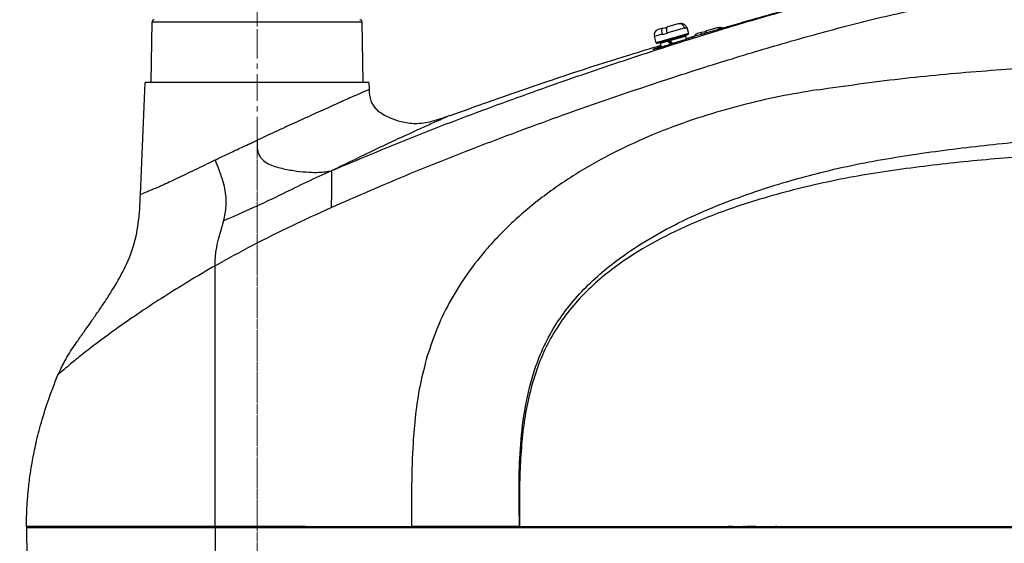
# Model space of a CAD drawing. Header units: millimetres. Extents: x 7590 to 10884, y -1862 to 419.
# Tile 39 of 83: x 8083 to 8317, y -630 to -505. Entities that reach past the tile are written whole.
import ezdxf

# ---------------------------------------------------------------- set-up
doc = ezdxf.new("R2010")
doc.units = ezdxf.units.MM
doc.header["$PDSIZE"] = -1
doc.linetypes.add('CENTER', pattern=[10.16, 6.35, -1.27, 1.27, -1.27])
doc.layers.add('D中心线OR符号线', color=7, linetype='Continuous')
doc.styles.get("Standard").update_dxf_attribs({"font": 'times.ttf'})
doc.dimstyles.new('ISO-25', dxfattribs={"dimtxt": 18, "dimasz": 15, "dimexe": 1.25, "dimexo": 0.625, "dimtad": 1, "dimtoh": 1, "dimtxsty": 'Standard', "dimcen": 2.5, "dimadec": 0, "dimazin": 0, "dimtfac": 1, "dimtmove": 0, "dimatfit": 3, "dimfxl": 1, "dimarcsym": 0})

# ---------------------------------------------------------------- blocks, each defined once
blk = doc.blocks.new('*D101')
at = {"color": 0, "lineweight": -2}
for p, q in [((8138.52, -345.27), (7958.2, -345.27)), ((7959.45, -891.27), (7959.45, -357.27)), ((8671.02, -903.27), (7958.2, -903.27))]:
    blk.add_line(p, q, dxfattribs=at)
at = {"color": 0}
for points in [[(7961.45, -357.27), (7957.45, -357.27), (7959.45, -345.27)], [(7957.45, -891.27), (7961.45, -891.27), (7959.45, -903.27)]]:
    blk.add_solid(points, dxfattribs=at)
at = {"layer": 'Defpoints', "color": 0}
for p in [(7959.45, -345.27), (8139.14, -345.27), (8671.64, -903.27)]:
    blk.add_point(p, dxfattribs=at)
at = {"color": 0, "insert": (7951.2, -623.26), "char_height": 15, "attachment_point": 5, "rotation": 90}
blk.add_mtext('558', dxfattribs=at)
blk = doc.blocks.new('*D104')
at = {"color": 0, "lineweight": -2}
for p, q in [((8440.34, -471.68), (8006.71, -471.68)), ((8007.96, -483.68), (8007.96, -658.27)), ((8093.27, -670.27), (8006.71, -670.27))]:
    blk.add_line(p, q, dxfattribs=at)
at = {"color": 0}
for points in [[(8009.96, -483.68), (8005.96, -483.68), (8007.96, -471.68)], [(8005.96, -658.27), (8009.96, -658.27), (8007.96, -670.27)]]:
    blk.add_solid(points, dxfattribs=at)
at = {"layer": 'Defpoints', "color": 0}
for p in [(8440.97, -471.68), (8007.96, -670.27), (8093.89, -670.27)]:
    blk.add_point(p, dxfattribs=at)
at = {"color": 0, "insert": (7999.68, -562.72), "char_height": 15, "attachment_point": 5, "rotation": 90}
blk.add_mtext('198.6', dxfattribs=at)

msp = doc.modelspace()

# ---------------------------------------------------------------- linework, layer by layer
at = {"color": 7, "lineweight": 25}
for p, q in [((8113.88, -520.269), (8114.133, -505.761)), ((8164.151, -505.761), (8164.404, -520.269)), ((8235.947, -507.304), (8234.82, -507.625)), ((8235.947, -507.304), (8236.667, -507.099)), ((8236.667, -507.099), (8237.02, -506.998)), ((8236.797, -507.554), (8236.667, -507.099)), ((8236.908, -508.382), (8241.096, -507.189)), ((8239.558, -506.275), (8237.02, -506.998)), ((8239.558, -506.275), (8239.983, -506.154)), ((8240.013, -506.146), (8239.983, -506.154)), ((8241.096, -507.189), (8241.151, -507.381)), ((8241.576, -507.26), (8241.151, -507.381)), ((8241.576, -507.26), (8241.521, -507.068)), ((8241.619, -507.04), (8242.058, -508.579)), ((8248.919, -507.245), (8246.383, -507.972)), ((8248.919, -507.245), (8249.343, -507.123)), ((8249.374, -507.114), (8249.343, -507.123)), ((8234.364, -510.77), (8233.925, -509.231)), ((8234.611, -510.908), (8241.663, -508.899)), ((8235.835, -508.687), (8235.89, -508.88)), ((8236.963, -508.574), (8235.89, -508.88)), ((8236.963, -508.574), (8236.908, -508.382)), ((8241.302, -509.21), (8241.513, -509.951)), ((8241.663, -508.899), (8241.92, -508.826)), ((8245.31, -508.279), (8244.183, -508.603)), ((8245.31, -508.279), (8246.03, -508.073)), ((8246.03, -508.073), (8246.383, -507.972)), ((8246.134, -508.437), (8246.03, -508.073)), ((8239.333, -510.81), (8234.459, -512.199)), ((8235.613, -511.87), (8235.339, -510.908)), ((8238.094, -511.039), (8237.24, -510.159)), ((8239.039, -510.743), (8238.084, -511.043)), ((8111.32, -546.991), (8112.487, -520.269)), ((8165.797, -520.269), (8112.487, -520.269)), ((8165.797, -520.269), (8165.87, -521.937)), ((8094.142, -626.269), (8096.686, -626.269)), ((8150.648, -626.269), (8150.646, -626.337)), ((8151.114, -626.269), (8169.622, -626.269)), ((8171.844, -626.269), (8171.922, -626.269)), ((8178.093, -626.269), (8175.951, -626.269)), ((8201.756, -626.269), (8201.777, -626.269)), ((8258.142, -626.269), (8255.992, -626.269)), ((8258.142, -626.269), (8260.142, -626.269)), ((8260.142, -626.269), (8262.292, -626.269))]:
    msp.add_line(p, q, dxfattribs=at)
at = {"color": 8, "lineweight": 25}
for p, q in [((8114.133, -505.761), (8164.151, -505.761)), ((8241.521, -507.068), (8241.619, -507.04)), ((8233.925, -509.231), (8235.835, -508.687)), ((8241.787, -508.656), (8234.364, -510.77)), ((8237.58, -510.27), (8241.302, -509.21)), ((8242.058, -508.579), (8241.787, -508.656)), ((8235.339, -510.908), (8237.081, -510.412)), ((8084.142, -626.47), (8129.142, -626.47))]:
    msp.add_line(p, q, dxfattribs=at)
at = {"color": 7, "lineweight": 25, "flags": 128}
for points in [[(8255.142, -626.269), (8255.148, -626.269), (8255.163, -626.269)], [(8255.442, -626.269), (8255.384, -626.269), (8255.327, -626.269), (8255.275, -626.269), (8255.23, -626.269), (8255.193, -626.269), (8255.165, -626.269), (8255.148, -626.269), (8255.142, -626.269)], [(8262.842, -626.269), (8262.901, -626.269), (8262.957, -626.269), (8263.009, -626.269), (8263.054, -626.269), (8263.092, -626.269), (8263.119, -626.269), (8263.136, -626.269), (8263.142, -626.269)], [(8263.142, -626.269), (8263.136, -626.269), (8263.119, -626.269), (8263.092, -626.269), (8263.054, -626.269), (8263.009, -626.269), (8262.957, -626.269), (8262.901, -626.269), (8262.842, -626.269)]]:
    msp.add_lwpolyline(points, dxfattribs=at)
at = {"color": 7, "lineweight": 25}
for centre, radius, start, end in [((8114.633, -505.769), 0.5, 90, 179), ((8163.651, -505.769), 0.5, 1, 90), ((8235.176, -508.875), 1.3, 105.9, 195.9), ((8241.494, -509.155), 0.2, 105.9, 195.9), ((8241.865, -508.633), 0.2, 285.9, 15.9), ((8244.541, -509.852), 1.3, 106, 150.8414), ((8234.556, -510.715), 0.2, 195.9, 285.9), ((8235.147, -510.963), 0.2, 15.9, 105.9), ((8084.342, -626.47), 0.2, 90, 180.07794), ((8231.374, -626.269), 147.232, 180.07794, 186.61632)]:
    msp.add_arc(centre, radius, start, end, dxfattribs=at)
at = {"color": 7, "lineweight": 25, "extrusion": (0, 0, -1)}
for centre, start_param, end_param in [((8238.396, -510.325), 4.6680138, 4.85469), ((8238.135, -509.409), 4.485698, 4.6769125)]:
    msp.add_ellipse(centre, major_axis=(-4.325, 4.328), ratio=0.1637516, start_param=start_param, end_param=end_param, dxfattribs=at)
at = {"color": 7, "lineweight": 25}
for points, knots in [([(8156.852, -541.347), (8163.176, -538.678), (8175.826, -533.339), (8195.121, -526.009), (8212.948, -519.622), (8229.27, -514.106), (8244.045, -509.365), (8258.902, -504.865), (8273.855, -500.677), (8288.9, -496.795), (8299.061, -494.778), (8304.142, -493.769)], [0, 0, 0, 0, 0.1331964, 0.2664267, 0.3996884, 0.4997006, 0.5997297, 0.6997755, 0.7998376, 0.8999145, 1, 1, 1, 1]), ([(8256.279, -505.48), (8261.549, -503.99), (8272.088, -501.01), (8288.015, -496.939), (8298.766, -494.826), (8304.142, -493.769)], [0, 0, 0, 0, 0.3334068, 0.6666766, 1, 1, 1, 1]), ([(8156.78, -550.117), (8163.107, -547.351), (8175.76, -541.819), (8195.084, -534.25), (8212.937, -527.672), (8229.28, -522.01), (8244.066, -517.155), (8258.928, -512.558), (8273.879, -508.29), (8288.914, -504.343), (8299.068, -502.294), (8304.142, -501.269)], [0, 0, 0, 0, 0.1335825, 0.2671245, 0.400605, 0.5006642, 0.6006703, 0.7006158, 0.8004926, 0.9002917, 1, 1, 1, 1]), ([(8235.835, -508.687), (8235.8, -508.547), (8235.731, -508.265), (8235.704, -507.871), (8235.74, -507.556), (8235.828, -507.363), (8235.912, -507.321), (8235.947, -507.304)], [0, 0, 0, 0, 0.2107913, 0.4215548, 0.6331395, 0.8470168, 1, 1, 1, 1]), ([(8237.02, -506.998), (8236.971, -507.027), (8236.872, -507.086), (8236.793, -507.348), (8236.78, -507.702), (8236.826, -508.067), (8236.886, -508.295), (8236.908, -508.382)], [0, 0, 0, 0, 0.2198469, 0.4398429, 0.6562811, 0.8693721, 1, 1, 1, 1]), ([(8241.096, -507.189), (8241.043, -507.053), (8240.939, -506.782), (8240.634, -506.467), (8240.26, -506.268), (8239.883, -506.208), (8239.653, -506.256), (8239.558, -506.275)], [0, 0, 0, 0, 0.2107913, 0.4215548, 0.6331395, 0.8470168, 1, 1, 1, 1]), ([(8239.983, -506.154), (8240.122, -506.13), (8240.4, -506.081), (8240.821, -506.2), (8241.18, -506.449), (8241.414, -506.761), (8241.491, -506.983), (8241.521, -507.068)], [0, 0, 0, 0, 0.2198469, 0.4398429, 0.6562811, 0.8693721, 1, 1, 1, 1]), ([(8241.464, -509.781), (8242.064, -509.61), (8243.354, -509.242), (8245.793, -508.536), (8248.622, -507.713), (8252.128, -506.689), (8254.743, -505.929), (8256.279, -505.483)], [0, 0, 0, 0, 0.160348, 0.345317, 0.5366335, 0.7279826, 1, 1, 1, 1]), ([(8249.815, -507.365), (8249.75, -507.326), (8249.563, -507.215), (8249.242, -507.179), (8249.014, -507.225), (8248.919, -507.245)], [0, 0, 0, 0, 0.2373957, 0.6819889, 1, 1, 1, 1]), ([(8249.343, -507.123), (8249.481, -507.1), (8249.757, -507.055), (8250.08, -507.119), (8250.222, -507.222), (8250.245, -507.239)], [0, 0, 0, 0, 0.4553238, 0.9109565, 1, 1, 1, 1]), ([(8243.493, -509.258), (8243.51, -509.257), (8243.575, -509.25), (8243.16, -509.403), (8242.291, -509.699), (8241.018, -510.115), (8239.866, -510.483), (8239.198, -510.692), (8239.039, -510.743)], [0, 0, 0, 0, 0.0733578, 0.287957, 0.502669, 0.7175027, 0.9324203, 1, 1, 1, 1]), ([(8241.471, -509.803), (8241.592, -509.767), (8242.167, -509.596), (8242.933, -509.38), (8243.267, -509.297), (8243.435, -509.256)], [0, 0, 0, 0, 0.1177785, 0.5589502, 1, 1, 1, 1]), ([(8245.092, -508.738), (8245.097, -508.672), (8245.111, -508.496), (8245.192, -508.34), (8245.275, -508.297), (8245.31, -508.279)], [0, 0, 0, 0, 0.2586271, 0.6908426, 1, 1, 1, 1]), ([(8246.383, -507.972), (8246.334, -508.003), (8246.237, -508.064), (8246.167, -508.246), (8246.164, -508.398), (8246.164, -508.428)], [0, 0, 0, 0, 0.4446659, 0.8896334, 1, 1, 1, 1]), ([(8185.179, -528.156), (8191.264, -525.972), (8205.463, -520.874), (8222.269, -515.388), (8232.993, -512.121), (8235.469, -511.367)], [0, 0, 0, 0, 0.3657651, 0.8535188, 1, 1, 1, 1]), ([(8233.548, -512.344), (8233.656, -512.298), (8233.871, -512.205), (8234.63, -511.939), (8235.303, -511.719), (8235.547, -511.639)], [0, 0, 0, 0, 0.3893796, 0.779095, 1, 1, 1, 1]), ([(8238.084, -511.043), (8237.574, -511.202), (8236.555, -511.521), (8235.189, -511.933), (8234.167, -512.226), (8233.583, -512.378), (8233.58, -512.356), (8233.579, -512.348)], [0, 0, 0, 0, 0.2147791, 0.4295638, 0.6442113, 0.8587315, 1, 1, 1, 1]), ([(8237.081, -510.412), (8237.057, -510.388), (8237.014, -510.347), (8236.948, -510.299), (8236.897, -510.272), (8236.868, -510.266), (8236.857, -510.268), (8236.855, -510.269)], [0, 0, 0, 0, 0.30546, 0.5277051, 0.7511303, 0.944454, 1, 1, 1, 1]), ([(8237.347, -510.129), (8237.356, -510.128), (8237.374, -510.127), (8237.417, -510.145), (8237.469, -510.176), (8237.526, -510.219), (8237.563, -510.254), (8237.58, -510.27)], [0, 0, 0, 0, 0.1833879, 0.3661806, 0.5644504, 0.7932846, 1, 1, 1, 1]), ([(8272.788, -522.009), (8279.361, -521.069), (8292.339, -519.213), (8311.728, -517.491), (8330.752, -516.178), (8350.236, -515.134), (8370.244, -514.268), (8394.789, -513.391), (8412.36, -512.923), (8423.118, -512.637)], [0, 0, 0, 0, 0.1315126, 0.2596246, 0.3852439, 0.50913, 0.6466411, 0.7836665, 1, 1, 1, 1]), ([(8165.87, -521.937), (8165.916, -522.862), (8165.983, -524.191), (8166.753, -525.725), (8167.699, -526.83), (8169.096, -527.828), (8171.103, -528.845), (8173.696, -529.732), (8177.084, -530.221), (8181.064, -529.583), (8183.725, -528.615), (8185.157, -528.095)], [0, 0, 0, 0, 0.1151747, 0.165414, 0.2136009, 0.2976602, 0.380178, 0.4973342, 0.6424597, 0.8076833, 1, 1, 1, 1]), ([(8272.788, -522.009), (8269.775, -522.516), (8263.663, -523.544), (8254.483, -525.683), (8245.196, -528.358), (8235.895, -531.672), (8226.687, -535.68), (8217.709, -540.444), (8209.127, -546.012), (8201.141, -552.418), (8194.558, -559.062), (8189.336, -565.672), (8185.339, -571.999), (8182.042, -578.616), (8180.506, -583.248), (8179.744, -585.545)], [0, 0, 0, 0, 0.0772204, 0.156671, 0.2381571, 0.3214155, 0.406093, 0.4917692, 0.5779826, 0.6642197, 0.7499746, 0.8137168, 0.876734, 0.9388766, 1, 1, 1, 1]), ([(8201.756, -626.269), (8201.743, -625.586), (8201.677, -621.973), (8201.589, -615.43), (8201.907, -606.512), (8203.012, -597.526), (8204.932, -589.613), (8207.544, -583.027), (8210.482, -577.758), (8214.022, -572.897), (8218.093, -568.507), (8222.551, -564.54), (8228.082, -560.4), (8234.763, -556.256), (8242.622, -552.267), (8250.75, -548.845), (8261.049, -545.186), (8271.476, -542.172), (8281.978, -539.784), (8293.201, -537.755), (8307.305, -535.777), (8324.287, -534.046), (8341.302, -532.773), (8359.953, -531.64), (8380.205, -530.537), (8402.032, -529.563), (8416.461, -529.125), (8423.673, -528.906)], [0, 0, 0, 0, 0.0074339, 0.0393172, 0.0711869, 0.1044502, 0.1376805, 0.1594653, 0.1813421, 0.2031386, 0.2247209, 0.2463649, 0.267978, 0.2998345, 0.3317892, 0.3638041, 0.395743, 0.4506877, 0.4817832, 0.5128834, 0.57475, 0.6366626, 0.6986054, 0.7605132, 0.8403419, 0.9201938, 1, 1, 1, 1]), ([(8424.142, -532.18), (8424.142, -532.18), (8418.769, -532.538), (8407.953, -533.188), (8391.597, -534.045), (8375.151, -534.848), (8358.507, -535.697), (8341.681, -536.593), (8324.692, -537.663), (8307.726, -539.117), (8293.649, -540.799), (8282.464, -542.544), (8274.208, -544.176), (8266.082, -546.129), (8256.676, -548.769), (8246.716, -552.221), (8236.625, -556.743), (8229.003, -561.11), (8223.136, -565.296), (8218.661, -569.112), (8214.563, -573.366), (8210.994, -578.108), (8208.02, -583.271), (8205.728, -588.826), (8204.059, -594.637), (8202.873, -600.614), (8202.175, -606.853), (8201.798, -613.304), (8201.698, -618.796), (8201.706, -623.118), (8201.739, -625.223), (8201.756, -626.269)], [0, 0, 0, 0, 0.0000002, 0.0603515, 0.1207518, 0.1811765, 0.2415612, 0.303599, 0.3656702, 0.427719, 0.4897263, 0.5206061, 0.5514818, 0.581735, 0.6119855, 0.6583297, 0.6969031, 0.732797, 0.7542052, 0.7756456, 0.7970222, 0.8186495, 0.8403605, 0.8619806, 0.8841718, 0.9063638, 0.9285183, 0.952752, 0.9769905, 0.9885538, 1, 1, 1, 1]), ([(8129.142, -538.763), (8129.542, -538.572), (8130.375, -538.175), (8131.695, -537.55), (8133.024, -536.922), (8134.397, -536.276), (8135.881, -535.579), (8137.284, -534.923), (8138.306, -534.445), (8138.838, -534.197), (8139.041, -534.103), (8139.142, -534.056)], [0, 0, 0, 0, 0.1243824, 0.2585849, 0.4025843, 0.525694, 0.6689579, 0.8433776, 0.9400268, 0.9702585, 1, 1, 1, 1]), ([(8139.142, -534.056), (8139.14, -534.659), (8139.137, -535.863), (8139.468, -537.36), (8140.098, -538.366), (8140.926, -539.193), (8142.71, -540.165), (8145.447, -540.902), (8148.646, -541.436), (8151.602, -541.707), (8153.861, -541.732), (8155.507, -541.577), (8156.403, -541.424), (8156.852, -541.347)], [0, 0, 0, 0, 0.0625669, 0.1248452, 0.1560848, 0.1873351, 0.2497578, 0.3747651, 0.4998595, 0.6247945, 0.7496987, 0.8747997, 1, 1, 1, 1]), ([(8131.179, -553.228), (8131.302, -552.67), (8131.548, -551.555), (8131.789, -549.742), (8131.818, -547.795), (8131.511, -545.635), (8130.914, -543.402), (8130.079, -541.085), (8129.454, -539.537), (8129.142, -538.763)], [0, 0, 0, 0, 0.1591938, 0.3183535, 0.4773309, 0.607923, 0.7384981, 0.8692041, 1, 1, 1, 1]), ([(8131.179, -553.228), (8133.525, -552.207), (8138.218, -550.165), (8144.903, -547.034), (8151.026, -543.907), (8154.91, -542.201), (8156.852, -541.347)], [0, 0, 0, 0, 0.2799192, 0.5599134, 0.7799446, 1, 1, 1, 1]), ([(8156.852, -541.347), (8156.866, -541.449), (8156.894, -541.653), (8156.924, -542.612), (8156.934, -544.268), (8156.903, -546.429), (8156.85, -548.43), (8156.803, -549.555), (8156.78, -550.117)], [0, 0, 0, 0, 0.1250194, 0.2501438, 0.5000771, 0.7499547, 0.8750478, 1, 1, 1, 1]), ([(8091.642, -590.041), (8092.326, -588.619), (8093.652, -585.864), (8095.932, -582.544), (8097.808, -579.851), (8099.373, -577.648), (8100.908, -575.457), (8102.522, -573.093), (8104.667, -569.803), (8107.223, -565.513), (8109.672, -559.948), (8111.02, -553.664), (8111.217, -549.28), (8111.321, -546.984)], [0, 0, 0, 0, 0.0980203, 0.1900421, 0.2501073, 0.3023637, 0.3582262, 0.4166258, 0.4805011, 0.6027259, 0.7271297, 0.857079, 1, 1, 1, 1]), ([(8129.142, -564.006), (8132.132, -562.337), (8138.111, -558.999), (8147.376, -554.431), (8153.645, -551.555), (8156.78, -550.117)], [0, 0, 0, 0, 0.3333276, 0.6666687, 1, 1, 1, 1]), ([(8129.142, -564.006), (8129.152, -563.333), (8129.171, -561.985), (8129.451, -559.752), (8130.174, -556.813), (8130.777, -554.662), (8131.179, -553.228)], [0, 0, 0, 0, 0.1248089, 0.2496289, 0.4994377, 1, 1, 1, 1]), ([(8129.142, -626.269), (8129.142, -622.411), (8129.142, -615.003), (8129.142, -604.356), (8129.142, -594.639), (8129.142, -585.732), (8129.142, -577.669), (8129.142, -570.464), (8129.142, -566.055), (8129.142, -564.006)], [0, 0, 0, 0, 0.1848807, 0.3549597, 0.5103137, 0.6510436, 0.7829373, 0.8991491, 1, 1, 1, 1]), ([(8179.744, -585.545), (8179.119, -587.893), (8177.89, -592.503), (8176.869, -599.487), (8176.209, -607.42), (8175.965, -616.335), (8175.955, -622.973), (8175.951, -626.269)], [0, 0, 0, 0, 0.1774405, 0.3485137, 0.5150247, 0.759183, 1, 1, 1, 1]), ([(8084.142, -626.269), (8084.149, -625.459), (8084.16, -623.991), (8084.244, -621.939), (8084.341, -620.334), (8084.444, -619.011), (8084.557, -617.754), (8084.721, -616.199), (8085.008, -613.91), (8085.498, -610.773), (8086.31, -606.674), (8087.529, -601.798), (8089.259, -596.13), (8090.809, -592.17), (8091.642, -590.041)], [0, 0, 0, 0, 0.065339, 0.1182825, 0.1654083, 0.1948832, 0.2251861, 0.2671448, 0.3208571, 0.4110246, 0.5229243, 0.6574345, 0.8158525, 1, 1, 1, 1]), ([(8129.142, -626.269), (8127.07, -626.269), (8122.925, -626.269), (8116.961, -626.269), (8111.284, -626.269), (8105.981, -626.269), (8101.12, -626.269), (8096.769, -626.269), (8092.983, -626.269), (8089.814, -626.269), (8087.305, -626.269), (8085.487, -626.269), (8084.387, -626.269), (8084.02, -626.269), (8084.385, -626.269), (8085.497, -626.269), (8087.217, -626.269), (8088.901, -626.269), (8089.705, -626.269)], [0, 0, 0, 0, 0.0628267, 0.1257064, 0.1885297, 0.2513576, 0.3142361, 0.3770594, 0.4398873, 0.5027659, 0.5655892, 0.6284171, 0.6912956, 0.7541189, 0.8169468, 0.8798253, 0.9426486, 1, 1, 1, 1]), ([(8086.929, -626.269), (8087.213, -626.269), (8087.762, -626.269), (8089.036, -626.269), (8089.651, -626.269)], [0, 0, 0, 0, 0.5173593, 1, 1, 1, 1]), ([(8101.091, -626.269), (8100.31, -626.269), (8098.166, -626.269), (8095.086, -626.269), (8092.053, -626.269), (8089.633, -626.269), (8087.815, -626.269), (8087.225, -626.269), (8086.929, -626.269)], [0, 0, 0, 0, 0.1009003, 0.2773795, 0.4539317, 0.6304376, 0.8152176, 1, 1, 1, 1]), ([(8094.142, -626.269), (8094.48, -626.269), (8095.803, -626.269), (8098.179, -626.269), (8100.314, -626.269), (8101.091, -626.269)], [0, 0, 0, 0, 0.1794575, 0.7015339, 1, 1, 1, 1]), ([(8102.971, -626.269), (8102.949, -626.269), (8102.904, -626.269), (8102.875, -626.269), (8102.878, -626.269), (8102.911, -626.269), (8102.949, -626.269), (8102.965, -626.269)], [0, 0, 0, 0, 0.2113151, 0.4226304, 0.6339421, 0.845246, 1, 1, 1, 1]), ([(8129.597, -626.269), (8127.619, -626.269), (8123.663, -626.269), (8117.967, -626.269), (8112.565, -626.269), (8107.49, -626.269), (8104.477, -626.269), (8102.971, -626.269)], [0, 0, 0, 0, 0.2003705, 0.4007385, 0.6011208, 0.8005253, 1, 1, 1, 1]), ([(8106.875, -626.269), (8108.314, -626.269), (8109.767, -626.269), (8111.378, -626.269), (8111.395, -626.269)], [0, 0, 0, 0, 0.9899645, 1, 1, 1, 1]), ([(8106.875, -626.269), (8107.109, -626.269), (8108.499, -626.269), (8110.08, -626.269), (8111.395, -626.269)], [0, 0, 0, 0, 0.16809577, 1, 1, 1, 1]), ([(8129.142, -626.269), (8137.006, -626.269), (8152.566, -626.269), (8168.213, -626.269), (8175.951, -626.269)], [0, 0, 0, 0, 0.5054248, 1, 1, 1, 1]), ([(8129.142, -626.47), (8137.81, -626.469), (8155.146, -626.468), (8181.314, -626.47), (8207.595, -626.47), (8233.037, -626.47), (8257.585, -626.47), (8281.242, -626.47), (8304.936, -626.47), (8321.888, -626.47), (8335.496, -626.47), (8350.338, -626.47), (8373.143, -626.47), (8399.285, -626.469), (8416.236, -626.47), (8424.142, -626.47)], [0, 0, 0, 0, 0.08904406, 0.17808688, 0.26739221, 0.35669614, 0.43639321, 0.51608959, 0.59605519, 0.67602035, 0.68758501, 0.73384533, 0.82637692, 0.91902521, 1, 1, 1, 1]), ([(8129.142, -626.47), (8129.142, -626.528), (8129.142, -630.112), (8129.142, -637.262), (8129.142, -644.292), (8129.142, -647.822)], [0, 0, 0, 0, 0.0080944, 0.5017776, 1, 1, 1, 1]), ([(8150.686, -626.269), (8147.097, -626.269), (8139.918, -626.269), (8132.758, -626.269), (8129.178, -626.269)], [0, 0, 0, 0, 0.4999734, 1, 1, 1, 1]), ([(8129.597, -626.269), (8136.308, -626.269), (8143.303, -626.269), (8150.33, -626.269), (8150.614, -626.269)], [0, 0, 0, 0, 0.9596426, 1, 1, 1, 1]), ([(8150.646, -626.337), (8150.672, -626.332), (8150.975, -626.28), (8151.284, -626.274), (8151.566, -626.269)], [0, 0, 0, 0, 0.08477455, 1, 1, 1, 1]), ([(8172.8, -626.269), (8172.854, -626.269), (8172.962, -626.269), (8173.237, -626.269), (8173.559, -626.269), (8173.902, -626.269), (8174.222, -626.269), (8174.477, -626.269), (8174.579, -626.269), (8174.625, -626.269)], [0, 0, 0, 0, 0.1467228, 0.29344948, 0.44008067, 0.58660368, 0.73308859, 0.87962205, 1, 1, 1, 1]), ([(8201.756, -626.269), (8197.449, -626.269), (8189.553, -626.269), (8181.675, -626.269), (8178.093, -626.269)], [0, 0, 0, 0, 0.5453391, 1, 1, 1, 1]), ([(8201.756, -626.269), (8210.987, -626.269), (8229.303, -626.269), (8256.959, -626.269), (8284.579, -626.269), (8312.434, -626.269), (8340.3, -626.269), (8368.289, -626.269), (8396.258, -626.269), (8414.838, -626.269), (8424.142, -626.269)], [0, 0, 0, 0, 0.124709, 0.2474501, 0.3723542, 0.4960883, 0.6218217, 0.7471588, 0.8733884, 1, 1, 1, 1]), ([(8202.029, -626.269), (8210.324, -626.269), (8226.795, -626.269), (8243.323, -626.269), (8251.528, -626.269)], [0, 0, 0, 0, 0.503608, 1, 1, 1, 1]), ([(8252.52, -626.269), (8252.471, -626.269), (8252.374, -626.269), (8252.109, -626.269), (8251.816, -626.269), (8251.615, -626.269), (8251.528, -626.269)], [0, 0, 0, 0, 0.264621, 0.5292408, 0.7938907, 1, 1, 1, 1]), ([(8266.912, -626.269), (8274.015, -626.269), (8288.17, -626.269), (8309.488, -626.269), (8323.686, -626.269), (8330.834, -626.269)], [0, 0, 0, 0, 0.3333671, 0.6643587, 1, 1, 1, 1])]:
    msp.add_open_spline(points, degree=3, knots=knots, dxfattribs=at)
at = {"color": 8, "lineweight": 25}
for points, knots in [([(8165.87, -521.937), (8165.842, -521.95), (8165.786, -521.974), (8165.337, -522.172), (8164.626, -522.485), (8163.645, -522.918), (8162.409, -523.465), (8160.954, -524.111), (8159.275, -524.86), (8157.428, -525.687), (8155.392, -526.604), (8153.25, -527.572), (8150.958, -528.613), (8148.664, -529.66), (8146.286, -530.751), (8143.99, -531.807), (8141.582, -532.922), (8139.994, -533.66), (8139.142, -534.056)], [0, 0, 0, 0, 0.0632331, 0.1267663, 0.1899191, 0.2539676, 0.3166244, 0.3807475, 0.4431883, 0.5077019, 0.5699182, 0.634911, 0.6963375, 0.7614991, 0.818892, 0.8815245, 0.9364557, 1, 1, 1, 1]), ([(8156.852, -541.347), (8158.796, -540.391), (8162.684, -538.478), (8168.06, -535.906), (8172.942, -533.614), (8177.178, -531.665), (8180.645, -530.097), (8183.202, -528.957), (8184.847, -528.231), (8185.054, -528.14), (8185.157, -528.095)], [0, 0, 0, 0, 0.125039, 0.2500449, 0.3750723, 0.5000589, 0.6250669, 0.7500454, 0.8750304, 1, 1, 1, 1]), ([(8111.321, -546.984), (8111.438, -546.937), (8111.672, -546.844), (8113.522, -546.081), (8116.329, -544.866), (8120.022, -543.184), (8124.309, -541.084), (8127.531, -539.537), (8129.142, -538.763)], [0, 0, 0, 0, 0.1666144, 0.3332365, 0.4998765, 0.6665438, 0.833252, 1, 1, 1, 1]), ([(8129.142, -564.006), (8127.056, -565.231), (8122.883, -567.681), (8116.896, -571.415), (8111.225, -575.127), (8106.019, -578.73), (8101.439, -582.084), (8097.66, -585.009), (8094.814, -587.325), (8092.889, -588.955), (8091.904, -589.81), (8091.531, -590.138), (8091.642, -590.041), (8091.642, -590.041)], [0, 0, 0, 0, 0.1000524, 0.2000927, 0.300116, 0.4001168, 0.5000913, 0.6000465, 0.7000008, 0.7999748, 0.8999758, 0.9999997, 1, 1, 1, 1])]:
    msp.add_open_spline(points, degree=3, knots=knots, dxfattribs=at)
at = {"color": 7, "lineweight": 25}
msp.add_open_spline([(8129.178, -626.269), (8129.174, -626.273), (8129.164, -626.279), (8129.152, -626.325), (8129.144, -626.391), (8129.143, -626.444), (8129.142, -626.47)], degree=3, dxfattribs=at)
at = {"layer": 'D中心线OR符号线', "linetype": 'CENTER', "lineweight": 18}
for p, q in [((8139.142, -325.269), (8139.142, -754.041)), ((8139.142, -469.423), (8139.142, -509.423)), ((8139.142, -529.533), (8139.142, -976.269))]:
    msp.add_line(p, q, dxfattribs=at)

# ---------------------------------------------------------------- dimensions: what is measured, and where the dimension line sits
dim = msp.add_linear_dim(base=(7959.452, -345.269), p1=(8671.642, -903.269), p2=(8139.142, -345.269), angle=90, dimstyle='ISO-25', override={"dimtxt": 15, "dimasz": 12})
dim.commit()
dim.dimension.update_dxf_attribs({"geometry": '*D101', "text_midpoint": (7959.452, -623.259), "dimtype": 160})
dim = msp.add_linear_dim(base=(8007.956, -670.269), p1=(8440.965, -471.68), p2=(8093.892, -670.269), angle=90, text='198.6', dimstyle='ISO-25', override={"dimtxt": 15, "dimasz": 12})
dim.commit()
dim.dimension.update_dxf_attribs({"geometry": '*D104', "text_midpoint": (8007.956, -562.723), "dimtype": 160})

doc.saveas('drawing.dxf')
